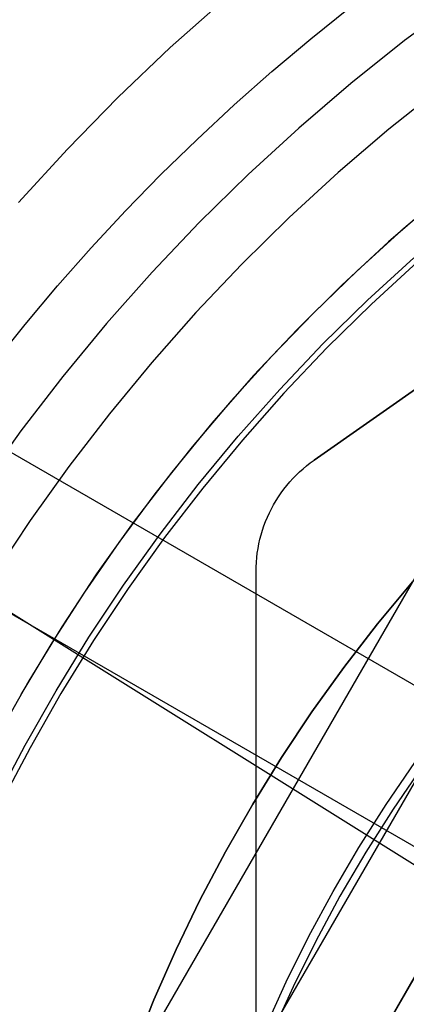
# Model space of a CAD drawing. Header units: millimetres. Extents: x 6049 to 7254, y -11340 to -10297.
# Tile 111 of 237: x 6616.45 to 6624.97, y -10666.61 to -10644.91. Entities that reach past the tile are written whole.
import ezdxf

# ---------------------------------------------------------------- set-up
doc = ezdxf.new("R2010")
doc.units = ezdxf.units.MM
doc.layers.add('color', color=7, linetype='Continuous')
doc.layers.add('luz', color=7, linetype='Continuous')

msp = doc.modelspace()

# ---------------------------------------------------------------- linework, layer by layer
at = {"color": 8, "true_color": 0x7f7f7f}
for p, q in [((6608.226, -10695.325, 61.793), (6646.972, -10628.216, 79.683)), ((6608.226, -10695.325, 61.793), (6646.972, -10628.216, 79.683)), ((6646.972, -10628.216, 76.249), (6609.21, -10693.621, 58.813)), ((6646.972, -10628.216, 71.961), (6610.075, -10692.123, 54.924)), ((6646.972, -10628.216, 71.961), (6610.075, -10692.123, 54.924)), ((6644.314, -10628.525, 71.592), (6609.213, -10689.323, 55.385)), ((6605.091, -10691.978, 62.1), (6641.442, -10629.017, 78.884)), ((6619.769, -10645.524, 62.1), (6620.958, -10644.464, 62.1)), ((6619.769, -10645.524, 62.1), (6620.958, -10644.464, 62.1)), ((6626.149, -10644.47, 105.1), (6624.935, -10645.371, 105.1)), ((6626.149, -10644.47, 105.1), (6624.935, -10645.371, 105.1)), ((6622.864, -10645.33, 60.689), (6623.733, -10644.631, 60.689)), ((6622.864, -10645.33, 60.689), (6623.733, -10644.631, 60.689)), ((6622.011, -10646.049, 60.689), (6622.864, -10645.33, 60.689)), ((6622.011, -10646.049, 60.689), (6622.864, -10645.33, 60.689)), ((6624.935, -10645.371, 105.1), (6623.752, -10646.314, 105.1)), ((6624.935, -10645.371, 105.1), (6623.752, -10646.314, 105.1)), ((6618.616, -10646.624, 62.1), (6619.769, -10645.524, 62.1)), ((6618.616, -10646.624, 62.1), (6619.769, -10645.524, 62.1)), ((6621.176, -10646.788, 60.689), (6622.011, -10646.049, 60.689)), ((6621.176, -10646.788, 60.689), (6622.011, -10646.049, 60.689)), ((6623.752, -10646.314, 105.1), (6622.603, -10647.298, 105.1)), ((6623.752, -10646.314, 105.1), (6622.603, -10647.298, 105.1)), ((6625.735, -10646.411, 52.515), (6624.588, -10647.326, 52.515)), ((6625.735, -10646.411, 52.515), (6624.588, -10647.326, 52.515)), ((6617.502, -10647.762, 62.1), (6618.616, -10646.624, 62.1)), ((6617.502, -10647.762, 62.1), (6618.616, -10646.624, 62.1)), ((6620.36, -10647.548, 60.689), (6621.176, -10646.788, 60.689)), ((6620.36, -10647.548, 60.689), (6621.176, -10646.788, 60.689)), ((6622.603, -10647.298, 105.1), (6621.488, -10648.32, 105.1)), ((6622.603, -10647.298, 105.1), (6621.488, -10648.32, 105.1)), ((6624.588, -10647.326, 52.515), (6623.473, -10648.28, 52.515)), ((6624.588, -10647.326, 52.515), (6623.473, -10648.28, 52.515)), ((6619.562, -10648.326, 60.689), (6620.36, -10647.548, 60.689)), ((6619.562, -10648.326, 60.689), (6620.36, -10647.548, 60.689)), ((6616.427, -10648.937, 62.1), (6617.502, -10647.762, 62.1)), ((6616.427, -10648.937, 62.1), (6617.502, -10647.762, 62.1)), ((6623.473, -10648.28, 52.515), (6622.392, -10649.272, 52.515)), ((6623.473, -10648.28, 52.515), (6622.392, -10649.272, 52.515)), ((6618.784, -10649.124, 60.689), (6619.562, -10648.326, 60.689)), ((6618.784, -10649.124, 60.689), (6619.562, -10648.326, 60.689)), ((6621.488, -10648.32, 105.1), (6620.409, -10649.381, 105.1)), ((6621.488, -10648.32, 105.1), (6620.409, -10649.381, 105.1)), ((6625.885, -10648.69, 51.1), (6624.872, -10649.55, 51.1)), ((6625.633, -10648.898, 51.1), (6624.578, -10649.81, 51.1)), ((6625.633, -10648.898, 51.1), (6624.578, -10649.81, 51.1)), ((6618.025, -10649.941, 60.689), (6618.784, -10649.124, 60.689)), ((6618.025, -10649.941, 60.689), (6618.784, -10649.124, 60.689)), ((6622.392, -10649.272, 52.515), (6621.345, -10650.301, 52.515)), ((6622.392, -10649.272, 52.515), (6621.345, -10650.301, 52.515)), ((6620.409, -10649.381, 105.1), (6619.368, -10650.478, 105.1)), ((6620.409, -10649.381, 105.1), (6619.368, -10650.478, 105.1)), ((6624.872, -10649.55, 51.1), (6623.886, -10650.443, 51.1)), ((6607.873, -10649.606, 63.171), (6627.935, -10661.189, 63.171)), ((6617.287, -10650.776, 60.689), (6618.025, -10649.941, 60.689)), ((6617.287, -10650.776, 60.689), (6618.025, -10649.941, 60.689)), ((6624.578, -10649.81, 51.1), (6623.554, -10650.758, 51.1)), ((6624.578, -10649.81, 51.1), (6623.554, -10650.758, 51.1)), ((6624.117, -10651.089, 199.6), (6625.135, -10650.156, 199.6)), ((6624.117, -10651.089, 199.6), (6625.135, -10650.156, 199.6)), ((6621.345, -10650.301, 52.515), (6620.335, -10651.365, 52.515)), ((6621.345, -10650.301, 52.515), (6620.335, -10651.365, 52.515)), ((6623.886, -10650.443, 51.1), (6622.931, -10651.368, 51.1)), ((6625.218, -10650.25, 200.6), (6624.204, -10651.18, 200.6)), ((6625.218, -10650.25, 200.6), (6624.204, -10651.18, 200.6)), ((6619.368, -10650.478, 105.1), (6618.365, -10651.61, 105.1)), ((6619.368, -10650.478, 105.1), (6618.365, -10651.61, 105.1)), ((6616.57, -10651.629, 60.689), (6617.287, -10650.776, 60.689)), ((6616.57, -10651.629, 60.689), (6617.287, -10650.776, 60.689)), ((6623.554, -10650.758, 51.1), (6622.564, -10651.74, 51.1)), ((6623.554, -10650.758, 51.1), (6622.564, -10651.74, 51.1)), ((6623.132, -10652.057, 199.6), (6624.117, -10651.089, 199.6)), ((6623.132, -10652.057, 199.6), (6624.117, -10651.089, 199.6)), ((6624.204, -10651.18, 200.6), (6623.222, -10652.145, 200.6)), ((6624.204, -10651.18, 200.6), (6623.222, -10652.145, 200.6)), ((6620.335, -10651.365, 52.515), (6619.362, -10652.463, 52.515)), ((6620.335, -10651.365, 52.515), (6619.362, -10652.463, 52.515)), ((6622.931, -10651.368, 51.1), (6622.007, -10652.323, 51.1)), ((6615.874, -10652.5, 60.689), (6616.57, -10651.629, 60.689)), ((6615.874, -10652.5, 60.689), (6616.57, -10651.629, 60.689)), ((6618.365, -10651.61, 105.1), (6617.401, -10652.776, 105.1)), ((6618.365, -10651.61, 105.1), (6617.401, -10652.776, 105.1)), ((6622.564, -10651.74, 51.1), (6621.607, -10652.755, 51.1)), ((6622.564, -10651.74, 51.1), (6621.607, -10652.755, 51.1)), ((6622.182, -10653.058, 199.6), (6623.132, -10652.057, 199.6)), ((6622.182, -10653.058, 199.6), (6623.132, -10652.057, 199.6)), ((6623.222, -10652.145, 200.6), (6622.274, -10653.143, 200.6)), ((6623.222, -10652.145, 200.6), (6622.274, -10653.143, 200.6)), ((6622.007, -10652.323, 51.1), (6621.114, -10653.308, 51.1)), ((6619.362, -10652.463, 52.515), (6618.427, -10653.594, 52.515)), ((6619.362, -10652.463, 52.515), (6618.427, -10653.594, 52.515)), ((6607.282, -10652.818, 70.182), (6626.396, -10663.854, 70.182)), ((6617.401, -10652.776, 105.1), (6616.479, -10653.975, 105.1)), ((6617.401, -10652.776, 105.1), (6616.479, -10653.975, 105.1)), ((6621.607, -10652.755, 51.1), (6620.687, -10653.803, 51.1)), ((6621.607, -10652.755, 51.1), (6620.687, -10653.803, 51.1)), ((6621.266, -10654.092, 199.6), (6622.182, -10653.058, 199.6)), ((6621.266, -10654.092, 199.6), (6622.182, -10653.058, 199.6)), ((6622.274, -10653.143, 200.6), (6621.361, -10654.174, 200.6)), ((6622.274, -10653.143, 200.6), (6621.361, -10654.174, 200.6)), ((6621.114, -10653.308, 51.1), (6620.254, -10654.322, 51.1)), ((6618.427, -10653.594, 52.515), (6617.532, -10654.757, 52.515)), ((6618.427, -10653.594, 52.515), (6617.532, -10654.757, 52.515)), ((6620.687, -10653.803, 51.1), (6619.802, -10654.882, 51.1)), ((6620.687, -10653.803, 51.1), (6619.802, -10654.882, 51.1)), ((6616.479, -10653.975, 105.1), (6615.598, -10655.205, 105.1)), ((6616.479, -10653.975, 105.1), (6615.598, -10655.205, 105.1)), ((6620.386, -10655.157, 199.6), (6621.266, -10654.092, 199.6)), ((6620.386, -10655.157, 199.6), (6621.266, -10654.092, 199.6)), ((6620.254, -10654.322, 51.1), (6619.427, -10655.363, 51.1)), ((6621.361, -10654.174, 200.6), (6620.485, -10655.235, 200.6)), ((6621.361, -10654.174, 200.6), (6620.485, -10655.235, 200.6)), ((6617.532, -10654.757, 52.515), (6616.678, -10655.95, 52.515)), ((6617.532, -10654.757, 52.515), (6616.678, -10655.95, 52.515)), ((6619.802, -10654.882, 51.1), (6618.955, -10655.99, 51.1)), ((6619.802, -10654.882, 51.1), (6618.955, -10655.99, 51.1)), ((6619.544, -10656.251, 199.6), (6620.386, -10655.157, 199.6)), ((6619.544, -10656.251, 199.6), (6620.386, -10655.157, 199.6)), ((6619.427, -10655.363, 51.1), (6618.635, -10656.431, 51.1)), ((6620.485, -10655.235, 200.6), (6619.645, -10656.326, 200.6)), ((6620.485, -10655.235, 200.6), (6619.645, -10656.326, 200.6)), ((6616.678, -10655.95, 52.515), (6615.866, -10657.172, 52.515)), ((6616.678, -10655.95, 52.515), (6615.866, -10657.172, 52.515)), ((6618.955, -10655.99, 51.1), (6618.147, -10657.127, 51.1)), ((6618.955, -10655.99, 51.1), (6618.147, -10657.127, 51.1)), ((6618.74, -10657.374, 199.6), (6619.544, -10656.251, 199.6)), ((6618.74, -10657.374, 199.6), (6619.544, -10656.251, 199.6)), ((6618.635, -10656.431, 51.1), (6617.878, -10657.524, 51.1)), ((6619.645, -10656.326, 200.6), (6618.844, -10657.445, 200.6)), ((6619.645, -10656.326, 200.6), (6618.844, -10657.445, 200.6)), ((6618.147, -10657.127, 51.1), (6617.378, -10658.291, 51.1)), ((6618.147, -10657.127, 51.1), (6617.378, -10658.291, 51.1)), ((6617.976, -10658.523, 199.6), (6618.74, -10657.374, 199.6)), ((6617.976, -10658.523, 199.6), (6618.74, -10657.374, 199.6)), ((6617.878, -10657.524, 51.1), (6617.158, -10658.642, 51.1)), ((6618.844, -10657.445, 200.6), (6618.081, -10658.591, 200.6)), ((6618.844, -10657.445, 200.6), (6618.081, -10658.591, 200.6)), ((6617.378, -10658.291, 51.1), (6616.65, -10659.481, 51.1)), ((6617.378, -10658.291, 51.1), (6616.65, -10659.481, 51.1)), ((6617.158, -10658.642, 51.1), (6616.475, -10659.782, 51.1)), ((6617.251, -10659.699, 199.6), (6617.976, -10658.523, 199.6)), ((6617.251, -10659.699, 199.6), (6617.976, -10658.523, 199.6)), ((6618.081, -10658.591, 200.6), (6617.359, -10659.763, 200.6)), ((6618.081, -10658.591, 200.6), (6617.359, -10659.763, 200.6)), ((6616.65, -10659.481, 51.1), (6615.963, -10660.695, 51.1)), ((6616.65, -10659.481, 51.1), (6615.963, -10660.695, 51.1)), ((6616.568, -10660.899, 199.6), (6617.251, -10659.699, 199.6)), ((6616.568, -10660.899, 199.6), (6617.251, -10659.699, 199.6)), ((6617.359, -10659.763, 200.6), (6616.678, -10660.959, 200.6)), ((6617.359, -10659.763, 200.6), (6616.678, -10660.959, 200.6)), ((6615.926, -10662.121, 199.6), (6616.568, -10660.899, 199.6)), ((6615.926, -10662.121, 199.6), (6616.568, -10660.899, 199.6)), ((6616.678, -10660.959, 200.6), (6616.038, -10662.178, 200.6)), ((6616.678, -10660.959, 200.6), (6616.038, -10662.178, 200.6))]:
    msp.add_line(p, q, dxfattribs=at)
at = {"color": 7, "true_color": 0xffffff}
for p, q in [((6622.939, -10654.618, 258.059), (6638.66, -10643.614, 258.059)), ((6622.939, -10654.618, 261.059), (6638.66, -10643.614, 261.059)), ((6638.66, -10643.614, 259.559), (6622.939, -10654.618, 259.559)), ((6622.696, -10654.807, 261.059), (6622.775, -10654.741, 261.059)), ((6622.696, -10654.807, 258.059), (6622.775, -10654.741, 258.059)), ((6622.696, -10654.807, 259.559), (6622.775, -10654.741, 259.559)), ((6622.775, -10654.741, 261.059), (6622.856, -10654.678, 261.059)), ((6622.775, -10654.741, 258.059), (6622.856, -10654.678, 258.059)), ((6622.775, -10654.741, 259.559), (6622.856, -10654.678, 259.559)), ((6622.856, -10654.678, 261.059), (6622.939, -10654.618, 261.059)), ((6622.856, -10654.678, 258.059), (6622.939, -10654.618, 258.059)), ((6622.856, -10654.678, 259.559), (6622.939, -10654.618, 259.559)), ((6622.939, -10654.618, 261.059), (6622.939, -10654.618, 258.059)), ((6622.939, -10654.618, 261.059), (6622.939, -10654.618, 258.059)), ((6622.474, -10655.021, 261.059), (6622.545, -10654.947, 261.059)), ((6622.474, -10655.021, 258.059), (6622.545, -10654.947, 258.059)), ((6622.474, -10655.021, 259.559), (6622.545, -10654.947, 259.559)), ((6622.545, -10654.947, 261.059), (6622.619, -10654.876, 261.059)), ((6622.545, -10654.947, 258.059), (6622.619, -10654.876, 258.059)), ((6622.545, -10654.947, 259.559), (6622.619, -10654.876, 259.559)), ((6622.619, -10654.876, 261.059), (6622.696, -10654.807, 261.059)), ((6622.619, -10654.876, 258.059), (6622.696, -10654.807, 258.059)), ((6622.619, -10654.876, 259.559), (6622.696, -10654.807, 259.559)), ((6622.274, -10655.256, 261.059), (6622.338, -10655.176, 261.059)), ((6622.274, -10655.256, 258.059), (6622.338, -10655.176, 258.059)), ((6622.274, -10655.256, 259.559), (6622.338, -10655.176, 259.559)), ((6622.338, -10655.176, 261.059), (6622.404, -10655.097, 261.059)), ((6622.338, -10655.176, 258.059), (6622.404, -10655.097, 258.059)), ((6622.338, -10655.176, 259.559), (6622.404, -10655.097, 259.559)), ((6622.404, -10655.097, 261.059), (6622.474, -10655.021, 261.059)), ((6622.404, -10655.097, 258.059), (6622.474, -10655.021, 258.059)), ((6622.404, -10655.097, 259.559), (6622.474, -10655.021, 259.559)), ((6622.1, -10655.511, 261.059), (6622.155, -10655.424, 261.059)), ((6622.1, -10655.511, 258.059), (6622.155, -10655.424, 258.059)), ((6622.1, -10655.511, 259.559), (6622.155, -10655.424, 259.559)), ((6622.155, -10655.424, 261.059), (6622.213, -10655.339, 261.059)), ((6622.155, -10655.424, 258.059), (6622.213, -10655.339, 258.059)), ((6622.155, -10655.424, 259.559), (6622.213, -10655.339, 259.559)), ((6622.213, -10655.339, 261.059), (6622.274, -10655.256, 261.059)), ((6622.213, -10655.339, 258.059), (6622.274, -10655.256, 258.059)), ((6622.213, -10655.339, 259.559), (6622.274, -10655.256, 259.559)), ((6621.999, -10655.69, 261.059), (6622.048, -10655.6, 261.059)), ((6621.999, -10655.69, 258.059), (6622.048, -10655.6, 258.059)), ((6621.999, -10655.69, 259.559), (6622.048, -10655.6, 259.559)), ((6622.048, -10655.6, 261.059), (6622.1, -10655.511, 261.059)), ((6622.048, -10655.6, 258.059), (6622.1, -10655.511, 258.059)), ((6622.048, -10655.6, 259.559), (6622.1, -10655.511, 259.559)), ((6621.871, -10655.971, 261.059), (6621.91, -10655.876, 261.059)), ((6621.871, -10655.971, 258.059), (6621.91, -10655.876, 258.059)), ((6621.871, -10655.971, 259.559), (6621.91, -10655.876, 259.559)), ((6621.91, -10655.876, 261.059), (6621.953, -10655.782, 261.059)), ((6621.91, -10655.876, 258.059), (6621.953, -10655.782, 258.059)), ((6621.91, -10655.876, 259.559), (6621.953, -10655.782, 259.559)), ((6621.953, -10655.782, 261.059), (6621.999, -10655.69, 261.059)), ((6621.953, -10655.782, 258.059), (6621.999, -10655.69, 258.059)), ((6621.953, -10655.782, 259.559), (6621.999, -10655.69, 259.559)), ((6621.801, -10656.164, 261.059), (6621.834, -10656.067, 261.059)), ((6621.801, -10656.164, 258.059), (6621.834, -10656.067, 258.059)), ((6621.801, -10656.164, 259.559), (6621.834, -10656.067, 259.559)), ((6621.834, -10656.067, 261.059), (6621.871, -10655.971, 261.059)), ((6621.834, -10656.067, 258.059), (6621.871, -10655.971, 258.059)), ((6621.834, -10656.067, 259.559), (6621.871, -10655.971, 259.559)), ((6621.746, -10656.362, 261.059), (6621.772, -10656.263, 261.059)), ((6621.746, -10656.362, 258.059), (6621.772, -10656.263, 258.059)), ((6621.746, -10656.362, 259.559), (6621.772, -10656.263, 259.559)), ((6621.772, -10656.263, 261.059), (6621.801, -10656.164, 261.059)), ((6621.772, -10656.263, 258.059), (6621.801, -10656.164, 258.059)), ((6621.772, -10656.263, 259.559), (6621.801, -10656.164, 259.559)), ((6621.704, -10656.564, 261.059), (6621.723, -10656.463, 261.059)), ((6621.704, -10656.564, 258.059), (6621.723, -10656.463, 258.059)), ((6621.704, -10656.564, 259.559), (6621.723, -10656.463, 259.559)), ((6621.723, -10656.463, 261.059), (6621.746, -10656.362, 261.059)), ((6621.723, -10656.463, 258.059), (6621.746, -10656.362, 258.059)), ((6621.723, -10656.463, 259.559), (6621.746, -10656.362, 259.559)), ((6621.676, -10656.767, 261.059), (6621.688, -10656.665, 261.059)), ((6621.676, -10656.767, 258.059), (6621.688, -10656.665, 258.059)), ((6621.676, -10656.767, 259.559), (6621.688, -10656.665, 259.559)), ((6621.688, -10656.665, 261.059), (6621.704, -10656.564, 261.059)), ((6621.688, -10656.665, 258.059), (6621.704, -10656.564, 258.059)), ((6621.688, -10656.665, 259.559), (6621.704, -10656.564, 259.559)), ((6621.662, -10656.973, 261.059), (6621.667, -10656.87, 261.059)), ((6621.662, -10656.973, 258.059), (6621.667, -10656.87, 258.059)), ((6621.662, -10656.973, 259.559), (6621.667, -10656.87, 259.559)), ((6621.667, -10656.87, 261.059), (6621.676, -10656.767, 261.059)), ((6621.667, -10656.87, 258.059), (6621.676, -10656.767, 258.059)), ((6621.667, -10656.87, 259.559), (6621.676, -10656.767, 259.559)), ((6621.66, -10657.076, 261.059), (6621.662, -10656.973, 261.059)), ((6621.66, -10657.076, 258.059), (6621.662, -10656.973, 258.059)), ((6621.66, -10657.076, 259.559), (6621.662, -10656.973, 259.559)), ((6621.66, -10703.117, 258.059), (6621.66, -10657.076, 258.059)), ((6621.66, -10703.117, 261.059), (6621.66, -10657.076, 261.059)), ((6621.66, -10657.076, 261.059), (6621.66, -10657.076, 258.059)), ((6621.66, -10703.117, 259.559), (6621.66, -10657.076, 259.559))]:
    msp.add_line(p, q, dxfattribs=at)
at = {"layer": 'color', "color": 254, "true_color": 0xcad1ee}
for p, q in [((6625.107, -10657.299, 30.3), (6624.336, -10658.229, 30.3)), ((6624.336, -10658.229, 38.6), (6625.107, -10657.299, 38.6)), ((6625.107, -10657.299, 34.45), (6624.336, -10658.229, 34.45)), ((6624.336, -10658.229, 38.6), (6625.107, -10657.299, 38.6)), ((6625.107, -10657.299, 30.3), (6624.336, -10658.229, 30.3)), ((6624.336, -10658.229, 30.3), (6623.598, -10659.186, 30.3)), ((6623.598, -10659.186, 38.6), (6624.336, -10658.229, 38.6)), ((6624.336, -10658.229, 34.45), (6623.598, -10659.186, 34.45)), ((6623.598, -10659.186, 38.6), (6624.336, -10658.229, 38.6)), ((6624.336, -10658.229, 30.3), (6623.598, -10659.186, 30.3)), ((6623.598, -10659.186, 30.3), (6622.893, -10660.167, 30.3)), ((6622.893, -10660.167, 38.6), (6623.598, -10659.186, 38.6)), ((6623.598, -10659.186, 34.45), (6622.893, -10660.167, 34.45)), ((6622.893, -10660.167, 38.6), (6623.598, -10659.186, 38.6)), ((6623.598, -10659.186, 30.3), (6622.893, -10660.167, 30.3)), ((6622.893, -10660.167, 30.3), (6622.222, -10661.172, 30.3)), ((6622.222, -10661.172, 38.6), (6622.893, -10660.167, 38.6)), ((6622.893, -10660.167, 34.45), (6622.222, -10661.172, 34.45)), ((6622.222, -10661.172, 38.6), (6622.893, -10660.167, 38.6)), ((6622.893, -10660.167, 30.3), (6622.222, -10661.172, 30.3)), ((6622.222, -10661.172, 30.3), (6621.587, -10662.2, 30.3)), ((6621.587, -10662.2, 38.6), (6622.222, -10661.172, 38.6)), ((6622.222, -10661.172, 34.45), (6621.587, -10662.2, 34.45)), ((6621.587, -10662.2, 38.6), (6622.222, -10661.172, 38.6)), ((6622.222, -10661.172, 30.3), (6621.587, -10662.2, 30.3)), ((6624.53, -10662.21, 38.6), (6625.163, -10661.284, 38.6)), ((6624.53, -10662.21, 38.6), (6625.163, -10661.284, 38.6)), ((6625.316, -10661.382, 28.2), (6624.681, -10662.31, 28.2)), ((6625.316, -10661.382, 28.2), (6624.681, -10662.31, 28.2)), ((6621.587, -10662.2, 30.3), (6620.987, -10663.249, 30.3)), ((6620.987, -10663.249, 38.6), (6621.587, -10662.2, 38.6)), ((6621.587, -10662.2, 34.45), (6620.987, -10663.249, 34.45)), ((6620.987, -10663.249, 38.6), (6621.587, -10662.2, 38.6)), ((6621.587, -10662.2, 30.3), (6620.987, -10663.249, 30.3)), ((6623.929, -10663.157, 38.6), (6624.53, -10662.21, 38.6)), ((6623.929, -10663.157, 38.6), (6624.53, -10662.21, 38.6)), ((6624.681, -10662.31, 28.2), (6624.079, -10663.26, 28.2)), ((6624.681, -10662.31, 28.2), (6624.079, -10663.26, 28.2)), ((6620.987, -10663.249, 30.3), (6620.424, -10664.318, 30.3)), ((6620.424, -10664.318, 38.6), (6620.987, -10663.249, 38.6)), ((6620.987, -10663.249, 34.45), (6620.424, -10664.318, 34.45)), ((6620.424, -10664.318, 38.6), (6620.987, -10663.249, 38.6)), ((6620.987, -10663.249, 30.3), (6620.424, -10664.318, 30.3)), ((6623.361, -10664.125, 38.6), (6623.929, -10663.157, 38.6)), ((6623.361, -10664.125, 38.6), (6623.929, -10663.157, 38.6)), ((6624.079, -10663.26, 28.2), (6623.51, -10664.229, 28.2)), ((6624.079, -10663.26, 28.2), (6623.51, -10664.229, 28.2)), ((6622.826, -10665.111, 38.6), (6623.361, -10664.125, 38.6)), ((6622.826, -10665.111, 38.6), (6623.361, -10664.125, 38.6)), ((6620.424, -10664.318, 30.3), (6619.898, -10665.406, 30.3)), ((6619.898, -10665.406, 38.6), (6620.424, -10664.318, 38.6)), ((6620.424, -10664.318, 34.45), (6619.898, -10665.406, 34.45)), ((6619.898, -10665.406, 38.6), (6620.424, -10664.318, 38.6)), ((6620.424, -10664.318, 30.3), (6619.898, -10665.406, 30.3)), ((6623.51, -10664.229, 28.2), (6622.975, -10665.218, 28.2)), ((6623.51, -10664.229, 28.2), (6622.975, -10665.218, 28.2)), ((6622.327, -10666.116, 38.6), (6622.826, -10665.111, 38.6)), ((6622.327, -10666.116, 38.6), (6622.826, -10665.111, 38.6)), ((6619.898, -10665.406, 30.3), (6619.41, -10666.511, 30.3)), ((6619.41, -10666.511, 38.6), (6619.898, -10665.406, 38.6)), ((6619.898, -10665.406, 34.45), (6619.41, -10666.511, 34.45)), ((6619.41, -10666.511, 38.6), (6619.898, -10665.406, 38.6)), ((6619.898, -10665.406, 30.3), (6619.41, -10666.511, 30.3)), ((6622.975, -10665.218, 28.2), (6622.476, -10666.225, 28.2)), ((6622.975, -10665.218, 28.2), (6622.476, -10666.225, 28.2)), ((6621.862, -10667.137, 38.6), (6622.327, -10666.116, 38.6)), ((6621.862, -10667.137, 38.6), (6622.327, -10666.116, 38.6)), ((6622.476, -10666.225, 28.2), (6622.011, -10667.249, 28.2)), ((6622.476, -10666.225, 28.2), (6622.011, -10667.249, 28.2)), ((6619.41, -10666.511, 30.3), (6618.961, -10667.633, 30.3)), ((6618.961, -10667.633, 38.6), (6619.41, -10666.511, 38.6)), ((6619.41, -10666.511, 34.45), (6618.961, -10667.633, 34.45)), ((6618.961, -10667.633, 38.6), (6619.41, -10666.511, 38.6)), ((6619.41, -10666.511, 30.3), (6618.961, -10667.633, 30.3))]:
    msp.add_line(p, q, dxfattribs=at)
at = {"layer": 'luz', "color": 254, "true_color": 0xcad1ee}
for p, q in [((6524.619, -10600.72, -34.05), (6778.701, -10759.472, -34.05)), ((6524.619, -10600.72, -32.55), (6778.701, -10759.472, -32.55))]:
    msp.add_line(p, q, dxfattribs=at)

doc.saveas('drawing.dxf')
